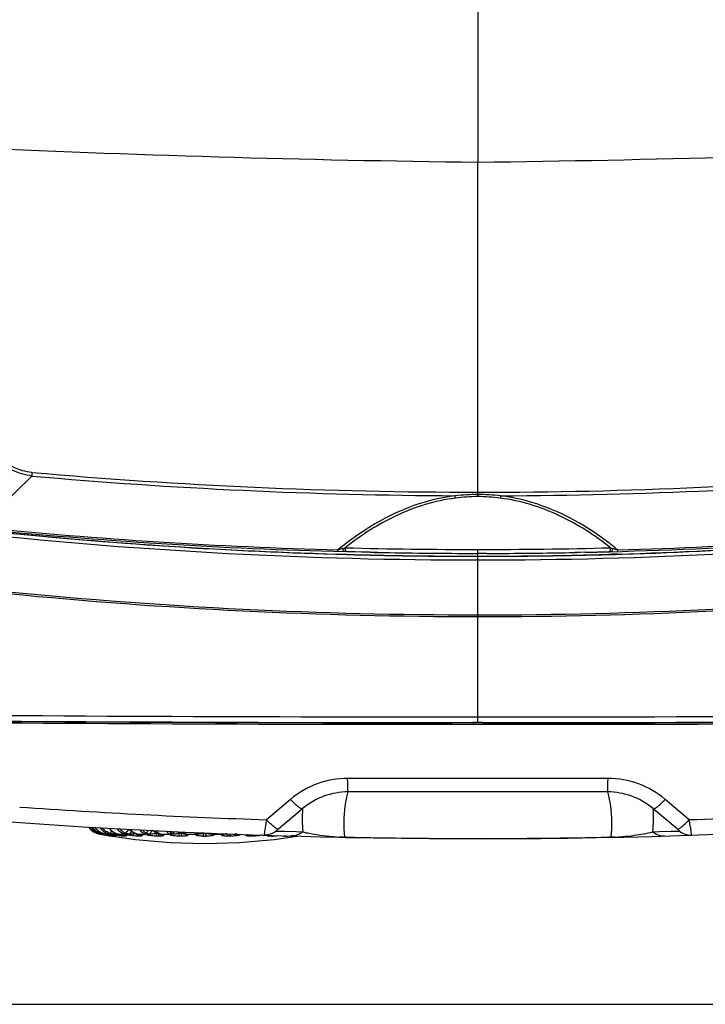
# Model space of a CAD drawing. Header units: millimetres. Extents: x 0 to 1660, y 0 to 1166.
# Tile 41 of 94: x 958 to 1074, y 0 to 166. Entities that reach past the tile are written whole.
import ezdxf

# ---------------------------------------------------------------- set-up
doc = ezdxf.new("R2010")
doc.units = ezdxf.units.MM
doc.header["$LTSCALE"] = 65.395
doc.layers.get('0').update_dxf_attribs({"linetype": 'CONTINUOUS'})
doc.layers.add('SUPERFICI', color=7, linetype='CONTINUOUS')

msp = doc.modelspace()

# ---------------------------------------------------------------- linework, layer by layer
at = {"color": 9, "linetype": 'Continuous'}
for p, q in [((1035.61, 86.33), (1035.61, 141.98)), ((960.47, 89.06), (951.64, 80.4)), ((1035.59, 85.94), (1035.59, 85.6)), ((1035.61, 47.49), (1035.61, 76.68)), ((1013.55, 75.83), (1012.03, 75.87)), ((1035.61, 47.44), (1034.85, 47.44)), ((1035.61, 47.2), (1034.85, 47.2)), ((1036.37, 47.44), (1035.61, 47.44)), ((1036.37, 47.2), (1035.61, 47.2)), ((1036.48, 47.44), (1036.37, 47.44)), ((1036.48, 47.2), (1036.37, 47.2)), ((1057.55, 38.09), (1013.68, 38.09)), ((1057.48, 35.81), (1013.75, 35.81)), ((1004.06, 34.55), (1000.02, 31.12)), ((1071.21, 31.12), (1067.17, 34.55)), ((1006.08, 32.98), (1002.06, 29.58)), ((1069.17, 29.58), (1065.14, 32.98)), ((971.84, 28.73), (971.84, 28.73)), ((971.92, 28.71), (972.12, 28.71)), ((972.21, 28.94), (972.18, 28.87)), ((972.84, 28.73), (972.83, 28.73)), ((972.83, 28.73), (972.84, 28.73)), ((973, 28.55), (972.9, 28.57)), ((972.92, 28.71), (972.91, 28.71)), ((972.92, 28.71), (973.52, 28.71)), ((972.92, 28.71), (973.01, 28.7)), ((973.92, 29.25), (973.67, 28.87)), ((973.7, 28.57), (973.8, 28.55)), ((973.8, 28.55), (973.79, 28.55)), ((974.05, 28.34), (974.07, 28.34)), ((974.07, 28.34), (974.07, 28.34)), ((974.51, 28.7), (974.6, 28.84)), ((975.05, 28.71), (976.01, 28.71)), ((975.05, 28.71), (975.14, 28.7)), ((975.76, 28.57), (975.84, 28.55)), ((976.75, 29.47), (976.24, 28.87)), ((976.93, 28.7), (977.3, 29.14)), ((978.18, 28.71), (979.43, 28.71)), ((978.68, 28.59), (978.83, 28.55)), ((980.17, 29.33), (979.73, 28.87)), ((980.22, 28.7), (980.79, 29.3)), ((982.09, 28.71), (983.55, 28.71)), ((982.45, 28.59), (982.55, 28.55)), ((984.16, 29.13), (983.89, 28.87)), ((984.14, 28.7), (984.56, 29.11)), ((986.51, 28.71), (988.08, 28.71)), ((986.51, 28.71), (986.54, 28.7)), ((988.08, 28.55), (988.08, 28.71)), ((988.51, 28.94), (988.44, 28.87)), ((988.44, 28.7), (988.67, 28.93)), ((988.44, 28.7), (988.44, 28.86)), ((990.63, 28.85), (990.78, 28.7)), ((990.78, 28.84), (990.78, 28.7)), ((991.15, 28.71), (992.71, 28.71)), ((991.15, 28.71), (991.15, 28.55)), ((992.68, 28.7), (992.71, 28.71)), ((996.83, 28.61), (996.84, 28.61)), ((1001.64, 29.21), (1003.06, 29.17)), ((1003.06, 29.17), (1005.08, 29.11)), ((1005.08, 29.11), (1006.14, 29.08)), ((1005.15, 28.34), (1005.16, 28.34)), ((1005.16, 28.34), (1005.17, 28.34)), ((1005.19, 28.34), (1005.19, 28.34)), ((1013.18, 28.19), (1013.13, 28.83)), ((1058.09, 28.83), (1058.04, 28.19)), ((1065.08, 29.08), (1066.14, 29.11)), ((1066.14, 29.11), (1068.16, 29.17)), ((1068.16, 29.17), (1069.58, 29.21)), ((1013.44, 28.19), (1013.18, 28.19)), ((1058.04, 28.19), (1057.78, 28.19))]:
    msp.add_line(p, q, dxfattribs=at)
at = {"color": 7, "linetype": 'Continuous'}
for p, q in [((1013.68, 76.29), (1013.17, 76.31)), ((1014.97, 76.26), (1014.73, 76.27)), ((1016.08, 76.24), (1014.97, 76.26)), ((1017.46, 76.21), (1016.08, 76.24)), ((1018.76, 76.18), (1017.46, 76.21)), ((1017.5, 76.21), (1018.11, 76.19)), ((1018.11, 76.19), (1018.84, 76.18)), ((1034.08, 76.02), (1035.61, 76.01)), ((1037.05, 76.02), (1035.61, 76.01)), ((1052.29, 76.18), (1051.94, 76.17)), ((1052.86, 76.19), (1052.29, 76.18)), ((1053.79, 76.21), (1052.86, 76.19)), ((1058.06, 76.31), (1057.66, 76.3)), ((1058.07, 75.87), (1057.68, 75.85)), ((1059.19, 75.9), (1058.07, 75.87)), ((1034.85, 48.46), (1035.61, 48.46)), ((1035.61, 48.46), (1036.37, 48.46)), ((1035.61, 47.49), (1034.85, 47.49)), ((1036.37, 47.49), (1035.61, 47.49)), ((970.03, 29.89), (970.07, 29.83)), ((970.06, 29.84), (970.2, 29.67)), ((970.19, 29.68), (970.34, 29.53)), ((970.33, 29.53), (970.49, 29.39)), ((970.48, 29.4), (970.64, 29.26)), ((970.64, 29.27), (970.81, 29.15)), ((970.8, 29.15), (970.98, 29.04)), ((970.98, 29.05), (971.17, 28.95)), ((971.11, 29.82), (971.23, 29.68)), ((971.16, 28.96), (971.35, 28.87)), ((971.23, 29.68), (971.36, 29.53)), ((971.34, 28.88), (971.54, 28.8)), ((971.36, 29.53), (971.51, 29.4)), ((971.51, 29.4), (971.66, 29.27)), ((971.54, 28.81), (971.74, 28.75)), ((971.66, 29.27), (971.83, 29.15)), ((971.73, 28.75), (971.84, 28.73)), ((971.83, 29.15), (971.99, 29.05)), ((971.84, 28.73), (971.86, 28.72)), ((971.86, 28.72), (971.89, 28.72)), ((971.89, 28.72), (971.92, 28.71)), ((971.92, 28.71), (972.18, 28.67)), ((971.99, 29.05), (972.17, 28.96)), ((972.17, 28.96), (972.35, 28.88)), ((972.18, 28.67), (972.55, 28.6)), ((972.35, 28.88), (972.54, 28.81)), ((972.54, 28.81), (972.73, 28.75)), ((972.55, 28.6), (973.08, 28.51)), ((972.73, 28.75), (972.83, 28.73)), ((972.83, 28.73), (972.88, 28.72)), ((972.88, 28.72), (972.91, 28.71)), ((972.91, 28.71), (973.17, 28.67)), ((973.08, 28.51), (973.52, 28.43)), ((973.17, 28.67), (973.52, 28.6)), ((973.48, 29.69), (973.49, 29.68)), ((973.49, 29.68), (973.62, 29.53)), ((973.52, 28.6), (973.86, 28.54)), ((973.52, 28.43), (973.77, 28.39)), ((973.62, 29.53), (973.75, 29.39)), ((973.75, 29.39), (973.89, 29.27)), ((973.77, 28.39), (973.94, 28.36)), ((973.86, 28.54), (973.96, 28.52)), ((973.89, 29.27), (974.04, 29.15)), ((973.94, 28.36), (974.05, 28.34)), ((973.96, 28.52), (974.06, 28.5)), ((974.04, 28.34), (974.03, 28.34)), ((974.04, 29.15), (974.19, 29.05)), ((974.06, 28.5), (974.15, 28.49)), ((974.15, 28.49), (974.19, 28.48)), ((974.19, 29.05), (974.35, 28.96)), ((974.19, 28.48), (974.22, 28.47)), ((974.22, 28.47), (974.26, 28.46)), ((974.26, 28.46), (974.29, 28.46)), ((974.29, 28.46), (974.32, 28.45)), ((974.32, 28.45), (974.35, 28.44)), ((974.35, 28.96), (974.52, 28.88)), ((974.35, 28.44), (974.37, 28.44)), ((974.37, 28.44), (974.4, 28.43)), ((974.4, 28.43), (974.42, 28.43)), ((974.42, 28.43), (974.43, 28.42)), ((974.43, 28.42), (974.45, 28.42)), ((974.45, 28.42), (974.46, 28.41)), ((974.46, 28.41), (974.47, 28.41)), ((974.47, 28.41), (974.48, 28.41)), ((974.48, 28.41), (974.49, 28.4)), ((974.49, 28.4), (974.5, 28.4)), ((974.5, 28.4), (974.5, 28.4)), ((974.52, 28.88), (974.69, 28.81)), ((974.69, 28.81), (974.86, 28.75)), ((974.86, 28.75), (974.96, 28.73)), ((974.96, 28.73), (975, 28.72)), ((975, 28.72), (975.02, 28.72)), ((975.02, 28.72), (975.26, 28.67)), ((975.26, 28.67), (975.58, 28.6)), ((975.58, 28.6), (975.86, 28.55)), ((975.86, 28.55), (975.91, 28.54)), ((975.91, 28.54), (975.95, 28.53)), ((975.95, 28.53), (975.99, 28.52)), ((975.99, 28.52), (976.02, 28.51)), ((976.02, 28.51), (976.05, 28.5)), ((976.05, 28.5), (976.08, 28.5)), ((976.08, 28.5), (976.1, 28.49)), ((976.1, 28.49), (976.12, 28.48)), ((976.12, 28.48), (976.14, 28.48)), ((976.14, 28.48), (976.15, 28.47)), ((976.15, 28.47), (976.16, 28.47)), ((976.96, 29.49), (977.04, 29.4)), ((977.04, 29.4), (977.16, 29.27)), ((977.16, 29.27), (977.28, 29.16)), ((977.28, 29.16), (977.42, 29.05)), ((977.42, 29.05), (977.55, 28.96)), ((977.55, 28.96), (977.69, 28.88)), ((977.69, 28.88), (977.84, 28.81)), ((977.84, 28.81), (977.98, 28.76)), ((977.98, 28.76), (978.06, 28.74)), ((978.06, 28.74), (978.08, 28.73)), ((978.06, 28.74), (978.06, 28.74)), ((978.08, 28.73), (978.1, 28.73)), ((978.1, 28.73), (978.12, 28.72)), ((978.12, 28.72), (978.31, 28.67)), ((978.31, 28.67), (978.57, 28.61)), ((978.57, 28.61), (978.77, 28.56)), ((978.77, 28.56), (978.79, 28.55)), ((978.79, 28.55), (978.82, 28.55)), ((978.82, 28.55), (978.84, 28.54)), ((978.84, 28.54), (978.85, 28.54)), ((978.85, 28.54), (978.87, 28.53)), ((978.87, 28.53), (978.88, 28.53)), ((978.88, 28.53), (978.89, 28.53)), ((978.89, 28.53), (978.89, 28.52)), ((978.89, 28.52), (978.89, 28.52)), ((981.25, 29.27), (981.28, 29.23)), ((981.28, 29.23), (981.39, 29.11)), ((981.39, 29.11), (981.5, 29.01)), ((981.5, 29.01), (981.61, 28.92)), ((981.61, 28.92), (981.73, 28.84)), ((981.73, 28.84), (981.86, 28.78)), ((981.86, 28.78), (981.91, 28.75)), ((981.91, 28.75), (981.93, 28.75)), ((981.91, 28.75), (981.91, 28.75)), ((981.93, 28.75), (981.95, 28.74)), ((981.95, 28.74), (981.96, 28.73)), ((981.96, 28.73), (982.1, 28.69)), ((982.1, 28.69), (982.22, 28.64)), ((982.22, 28.64), (982.34, 28.6)), ((982.34, 28.6), (982.43, 28.57)), ((986.08, 28.93), (985.98, 29.05)), ((986.08, 28.93), (986.11, 28.91)), ((986.11, 28.91), (986.15, 28.87)), ((986.15, 28.87), (986.19, 28.84)), ((986.19, 28.84), (986.22, 28.81)), ((986.22, 28.81), (986.24, 28.79)), ((986.22, 28.81), (986.22, 28.81)), ((986.24, 28.79), (986.28, 28.77)), ((986.28, 28.77), (986.35, 28.72)), ((986.35, 28.72), (986.38, 28.7)), ((986.38, 28.7), (986.45, 28.66)), ((986.45, 28.66), (986.49, 28.63)), ((992.73, 28.63), (992.77, 28.65)), ((992.77, 28.65), (992.84, 28.7)), ((992.84, 28.7), (992.87, 28.72)), ((992.87, 28.72), (992.92, 28.75)), ((996.79, 28.57), (996.8, 28.57)), ((996.8, 28.57), (996.9, 28.61)), ((1005.17, 28.34), (1005.19, 28.34)), ((1005.19, 28.34), (1005.19, 28.34)), ((0, 0), (1189, 0))]:
    msp.add_line(p, q, dxfattribs=at)
at = {"color": 9, "linetype": 'Continuous'}
for centre, radius, start, end in [((1065.6, 2657.4), 2515.6, 267.32207, 269.31701), ((1005.63, 2657.4), 2515.6, 270.68299, 272.67793), ((984.24, 87.82), 23.8, 175.5301, 177.0034), ((1035.61, 933.22), 846.88, 264.91256, 270.00005), ((1035.75, 930.03), 843.7, 269.99035, 275.09705), ((1035.65, 935.37), 849.64, 264.92399, 269.73906), ((1035.84, 929.67), 843.95, 270.24499, 275.09249), ((1025.51, 84.72), 6.35, 5.5591, 9.2318), ((1045.71, 84.72), 6.35, 170.7628, 174.4356), ((1035.59, 874.26), 798.73, 263.96599, 268.3096), ((1035.63, 934.07), 857.79, 264.38346, 268.42457), ((1035.6, 934.08), 857.8, 271.57541, 275.61651), ((1035.61, 874.48), 798.96, 271.74322, 276.03373), ((1035.63, 875), 800.09, 263.95637, 269.99891), ((1035.65, 874.07), 799.16, 269.99756, 276.04715), ((1006.39, 98.3), 22.41, 286.9857, 287.8911), ((1013.95, 76.77), 0.692, 189.8004, 196.0694), ((1035.61, 957.5), 880.82, 268.54704, 270.00011), ((1035.6, 957.66), 880.98, 270.00046, 271.45317), ((1057.27, 76.77), 0.692, 343.9322, 350.2004), ((1065.04, 98.94), 23.09, 252.115, 252.9944), ((1065.89, 101.68), 25.95, 252.9566, 254.3813), ((1064.79, 97.8), 21.92, 254.4148, 254.6728), ((1064.56, 96.94), 21.03, 254.671, 255.1831), ((1035.65, 876), 800.47, 268.41762, 268.79034), ((1035.62, 874.29), 798.76, 268.78978, 269.99913), ((1035.61, 874.53), 799, 269.99994, 271.20895), ((1035.62, 874.25), 798.72, 271.20906, 271.58251), ((1035.62, 874.26), 798.74, 271.58251, 271.74345), ((1035.62, 874.79), 809.42, 264.38957, 269.99925), ((1035.62, 874.75), 809.09, 264.38928, 269.99908), ((1035.59, 874.83), 809.18, 270.00122, 275.61042), ((1035.62, 874.48), 809.12, 269.9997, 275.61149), ((1035.73, 12752.07), 12704.87, 269.473349, 269.996057), ((1035.73, 12750.59), 12703.14, 269.473387, 269.996057), ((1035.13, 12828.71), 12781.27, 270.006062, 270.525017), ((1035.13, 12830.21), 12783.01, 270.006063, 270.525055), ((1013.7, 23.19), 14.9, 90.0913, 130.3288), ((1057.52, 23.19), 14.9, 49.6728, 89.9071), ((1013.77, 23.94), 11.87, 90.1107, 130.3518), ((1057.45, 23.94), 11.87, 49.648, 89.8871), ((1035.61, 1125.62), 1095.08, 265.95895, 268.13765), ((1035.61, 1125.71), 1095.16, 271.86249, 274.04103), ((1025.81, 31.33), 19.79, 175.202, 186.5333), ((1045.42, 31.33), 19.79, 353.4662, 4.7975), ((972.45, 31.68), 3.01, 216.4692, 258.0307), ((973.5, 31.61), 2.97, 217.1427, 229.3998), ((972.74, 31.52), 2.71, 243.1622, 247.2675), ((973.47, 31.57), 2.92, 229.4339, 238.8721), ((972.74, 31.5), 2.69, 247.2726, 258.0444), ((972.45, 31.69), 3.02, 258.0016, 258.3344), ((972.46, 31.72), 3.06, 258.3339, 259.7932), ((989.61, 127.12), 99.99, 259.8059, 260.3366), ((974.36, 31.46), 2.93, 215.1814, 218.0391), ((973.45, 31.55), 2.88, 238.9173, 256.2495), ((974.31, 31.42), 2.87, 218.0385, 221.0205), ((972.62, 31.42), 2.76, 257.9133, 259.4817), ((989.25, 120.72), 93.59, 259.4542, 259.9411), ((972.66, 31.11), 2.29, 257.8805, 259.4559), ((989.35, 120.74), 93.46, 259.4543, 259.6714), ((974.47, 31.41), 2.7, 217.8968, 223.5677), ((974.4, 31.35), 2.61, 223.5878, 226.1423), ((974.1, 31.2), 2.57, 233.5233, 235.8589), ((974.32, 31.26), 2.49, 226.0967, 235.7633), ((974.08, 31.16), 2.51, 235.8543, 239.7766), ((973.44, 31.51), 2.84, 256.3231, 257.7932), ((944.06, -140.28), 171.27, 80.0206, 80.3315), ((973.47, 31.66), 3, 257.9566, 258.9171), ((973.46, 31.63), 2.97, 258.9182, 259.2481), ((973.46, 31.62), 2.95, 259.2482, 259.4029), ((977.23, 52.53), 24.34, 259.9883, 262.1552), ((990.04, 120.72), 93.59, 259.5148, 259.9412), ((974.18, 31.01), 2.2, 246.9205, 256.6051), ((973.95, 30.82), 2.15, 256.54, 258.3514), ((988.99, 103.23), 76.11, 258.2697, 258.8764), ((974.08, 30.58), 1.76, 256.4315, 258.2746), ((989.17, 103.27), 76, 258.2697, 258.8764), ((970.93, 12.3), 16.51, 79.7347, 80.0001), ((975.02, 34.67), 6.35, 264.2856, 265.2233), ((974.82, 31.22), 2.55, 270.3067, 272.8846), ((975.53, 31.02), 2.35, 252.9887, 254.8461), ((977.18, 31.16), 2.8, 213.6012, 215.3213), ((975.53, 31), 2.34, 254.8468, 255.8907), ((974.81, 31.5), 2.82, 272.8537, 274.0837), ((975.53, 31), 2.33, 255.8909, 256.645), ((974.98, 28.84), 0.11, 256.7876, 261.9791), ((974.98, 28.84), 0.114, 262.0435, 272.6712), ((975.59, 31.26), 2.6, 256.6447, 257.145), ((975.58, 31.21), 2.55, 257.1442, 257.9051), ((974.8, 31.63), 2.95, 274.0845, 275.2914), ((975.05, 28.84), 0.124, 258.3222, 271.7486), ((975.57, 31.17), 2.51, 257.9063, 258.1628), ((974.78, 31.79), 3.12, 275.2923, 276.453), ((974.77, 31.89), 3.22, 276.4472, 276.6397), ((990.53, 103.23), 76.11, 258.3367, 258.8086), ((976.2, 28.77), 0.513, 203.0522, 209.6289), ((975.84, 28.68), 0.124, 258.9625, 271.7477), ((974.62, 22.34), 6.34, 78.2673, 78.8808), ((974.87, 23.54), 5.11, 76.8664, 78.2816), ((976.36, 30.08), 1.4, 253.6176, 255.9123), ((976.36, 28.83), 0.499, 218.422, 228.3304), ((988.89, 79.34), 52.24, 255.7315, 256.4603), ((976.56, 29.94), 1.12, 253.3678, 255.7418), ((989.14, 79.41), 52.16, 255.7315, 256.4603), ((977.05, 30.63), 1.2, 248.546, 255.6337), ((977.38, 28.93), 0.832, 136.2904, 139.7757), ((989.59, 79.78), 51.93, 255.6804, 256.0192), ((978.71, 30.56), 1.92, 234.6818, 240.2776), ((978.64, 30.44), 1.78, 240.2731, 247.2296), ((978.61, 30.36), 1.7, 247.2741, 249.5122), ((976.93, 34.1), 5.45, 281.0169, 281.1825), ((978.59, 30.33), 1.67, 249.5126, 251.699), ((978.12, 28.96), 0.229, 254.1595, 257.0038), ((978.59, 30.3), 1.64, 251.7003, 253.5002), ((978.58, 30.29), 1.63, 253.5024, 253.8351), ((978.66, 30.57), 1.91, 253.8276, 255.2256), ((978.64, 30.49), 1.84, 255.233, 255.5205), ((991.07, 79.37), 52.27, 255.7316, 256.2974), ((978.82, 28.8), 0.248, 256.6039, 271.2328), ((978.26, 26.19), 2.43, 75.1864, 76.4858), ((978.41, 26.75), 1.86, 73.6415, 75.1988), ((979.67, 29.38), 0.71, 247.3192, 250.6452), ((989.05, 55.45), 28.42, 250.2182, 251.1926), ((979.95, 29.37), 0.547, 246.711, 250.2394), ((989.36, 55.56), 28.37, 250.2182, 251.1926), ((980.42, 28.31), 1.05, 66.6839, 68.6233), ((980.89, 29.39), 1.07, 326.424, 327.2003), ((982.5, 28.86), 0.719, 184.6148, 189.0689), ((989.04, 55.76), 27.93, 254.9226, 255.061), ((982.49, 29.75), 1.11, 234.5514, 240.8038), ((982.04, 29.08), 0.348, 248.4492, 253.5109), ((982.44, 29.67), 1.02, 240.8733, 242.5867), ((982.42, 29.61), 0.955, 242.5516, 247.7648), ((982.51, 29.85), 1.21, 247.7939, 249.7217), ((991.74, 55.55), 28.52, 250.219, 250.6493), ((991.7, 55.41), 28.37, 250.6494, 250.975), ((983.68, 28.92), 0.243, 230.6556, 236.5396), ((989.98, 37.96), 11.26, 235.2037, 236.6536), ((984.01, 29), 0.177, 228.7208, 235.2271), ((990.32, 38.09), 11.25, 235.2037, 236.6536), ((986.48, 29.17), 0.442, 233.9349, 238.108), ((987.05, 29.44), 0.905, 232.1325, 233.684), ((992.93, 37.94), 11.23, 235.3628, 236.6548), ((989.61, 35.69), 7.35, 267.6634, 272.3352), ((989.61, 33.3), 4.5, 267.6633, 272.3351), ((985.25, 33.07), 6.23, 316.7863, 317.7625), ((991.14, 29.22), 0.505, 228.5377, 270.931), ((986.3, 37.94), 11.23, 303.3452, 304.6372), ((992.17, 29.44), 0.905, 306.316, 307.8675), ((992.74, 29.18), 0.448, 284.5204, 290.6713), ((989.3, 37.88), 11.17, 303.3431, 304.2775), ((987.55, 55.34), 28.29, 288.8065, 289.1338), ((1000.23, 41.23), 12.9, 272.692, 277.5279), ((1002.67, 38.2), 9.88, 273.3327, 274.4705), ((1002.44, 41.12), 12.81, 274.5042, 275.9362), ((1004.5, 28.84), 0.5, 278.6935, 287.3214), ((1004.67, 28.73), 0.389, 279.8993, 288.1752), ((1004.16, 35.14), 6.82, 274.8043, 275.7754), ((1013.61, 52.53), 24.38, 267.0309, 267.6614), ((1013.18, 18.21), 9.98, 90.5535, 93.2618), ((1013.95, 56.08), 27.94, 267.2511, 268.1718), ((1014.09, 60.31), 32.17, 268.1645, 268.8479), ((1013.18, 18.21), 9.98, 90.0066, 90.5533), ((1035.61, 1074.83), 1046.88, 268.78659, 271.21334), ((1057.2, 57.89), 29.75, 271.1198, 272.7238), ((1058.04, 18.21), 9.98, 87.281, 89.9932), ((1058.04, 18.21), 9.98, 86.7373, 87.2809)]:
    msp.add_arc(centre, radius, start, end, dxfattribs=at)
at = {"color": 7, "linetype": 'Continuous'}
for centre, radius, start, end in [((1035.61, 934.14), 858.12, 264.36765, 268.50112), ((1035.65, 875.09), 799.54, 263.96788, 268.41589), ((1035.61, 934.14), 858.12, 271.20932, 275.63235), ((1035.61, 874.52), 798.97, 271.6913, 276.03364), ((1035.42, 867.37), 791.82, 268.41754, 268.79426), ((1035.64, 876.41), 800.86, 268.79193, 269.99812), ((1035.61, 934.05), 858.03, 268.87765, 269.89809), ((1035.61, 934.05), 858.03, 268.88011, 269.89809), ((1035.61, 874.54), 798.99, 270.00009, 271.20898), ((1035.61, 933.82), 857.81, 270.09609, 271.11395), ((1035.61, 933.81), 857.8, 270.09608, 271.09102), ((1035.61, 874.68), 799.13, 271.20892, 271.35185), ((1053.75, 76.71), 0.5, 262.2232, 271.2117), ((1035.6, 934.43), 858.42, 271.2143, 271.47283), ((1035.61, 874.62), 799.07, 271.35185, 271.58236), ((1036.06, 12872.74), 12824.29, 269.475664, 269.994597), ((1035.48, 12802.39), 12753.94, 270.003972, 270.525767), ((1035.74, 12826.22), 12778.73, 269.47541, 269.996045), ((1035.16, 12896.44), 12848.94, 270.005378, 270.523167), ((1035.61, 1124.76), 1096.84, 263.32493, 268.78636), ((1035.61, 1124.76), 1096.84, 268.83558, 276.67507), ((989.61, 127.12), 100, 261.0611, 278.9389)]:
    msp.add_arc(centre, radius, start, end, dxfattribs=at)
at = {"color": 9, "linetype": 'Continuous'}
for points, knots in [([(960.47, 89.06), (959.33, 89.22), (957.09, 89.89), (954.24, 91.93), (952.2, 94.79), (951.54, 97.03), (951.38, 98.16)], [0, 0, 0, 0, 0.250473, 0.500971, 0.750898, 1, 1, 1, 1]), ([(960.51, 89.67), (959.43, 89.77), (957.29, 90.36), (954.59, 92.27), (952.69, 94.98), (952.11, 97.11), (952.02, 98.19)], [0, 0, 0, 0, 0.250449, 0.501172, 0.75123, 1, 1, 1, 1]), ([(1031.83, 85.33), (1028.39, 84.9), (1021.72, 82.83), (1015.92, 79.07), (1013.28, 76.97)], [0, 0, 0, 0, 0.506883, 1, 1, 1, 1]), ([(1031.78, 85.74), (1029.41, 85.44), (1024.78, 84.31), (1020.49, 82.27), (1018.47, 81.1)], [0, 0, 0, 0, 0.504718, 1, 1, 1, 1]), ([(1057.95, 76.97), (1055.3, 79.07), (1049.51, 82.83), (1042.84, 84.9), (1039.39, 85.33)], [0, 0, 0, 0, 0.493117, 1, 1, 1, 1]), ([(1052.76, 81.09), (1050.74, 82.27), (1046.44, 84.3), (1041.81, 85.44), (1039.45, 85.74)], [0, 0, 0, 0, 0.495276, 1, 1, 1, 1]), ([(1018.47, 81.1), (1017.9, 80.77), (1015.66, 79.4), (1013.55, 77.85), (1012.04, 76.6)], [0, 0, 0, 0, 0.25222, 1, 1, 1, 1]), ([(1059.18, 76.6), (1058.68, 77.02), (1056.63, 78.64), (1054.46, 80.11), (1052.76, 81.09)], [0, 0, 0, 0, 0.248052, 1, 1, 1, 1]), ([(1012.94, 76.86), (1012.87, 76.84), (1012.57, 76.75), (1012.27, 76.66), (1012.04, 76.6)], [0, 0, 0, 0, 0.241021, 1, 1, 1, 1]), ([(1012.04, 76.34), (1012.04, 76.34), (1012.05, 76.38), (1012.04, 76.42), (1012.04, 76.51), (1012.04, 76.57), (1012.04, 76.6)], [0, 0, 0, 0, 0.069388, 0.269965, 0.588258, 1, 1, 1, 1]), ([(1013.17, 76.31), (1013.08, 76.31), (1012.93, 76.53), (1012.93, 76.73), (1012.94, 76.86)], [0, 0, 0, 0, 0.384637, 1, 1, 1, 1]), ([(1013.56, 76.3), (1013.53, 76.3), (1013.39, 76.34), (1013.31, 76.48), (1013.28, 76.58)], [0, 0, 0, 0, 0.214911, 1, 1, 1, 1]), ([(1057.66, 76.3), (1057.69, 76.3), (1057.83, 76.34), (1057.91, 76.48), (1057.94, 76.58)], [0, 0, 0, 0, 0.214905, 1, 1, 1, 1]), ([(1058.06, 76.31), (1058.14, 76.31), (1058.29, 76.53), (1058.29, 76.73), (1058.28, 76.86)], [0, 0, 0, 0, 0.384635, 1, 1, 1, 1]), ([(1059.18, 76.34), (1059.18, 76.34), (1059.17, 76.38), (1059.19, 76.42), (1059.18, 76.51), (1059.18, 76.57), (1059.18, 76.6)], [0, 0, 0, 0, 0.069472, 0.270083, 0.588346, 1, 1, 1, 1]), ([(1013.75, 35.81), (1013.71, 35.86), (1013.74, 36.1), (1013.68, 36.55), (1013.69, 37.26), (1013.68, 37.79), (1013.68, 38.09)], [0, 0, 0, 0, 0.082978, 0.293404, 0.61053, 1, 1, 1, 1]), ([(1057.48, 35.81), (1057.51, 35.86), (1057.48, 36.1), (1057.54, 36.55), (1057.53, 37.26), (1057.54, 37.79), (1057.55, 38.09)], [0, 0, 0, 0, 0.082969, 0.293388, 0.610516, 1, 1, 1, 1]), ([(1013.13, 28.83), (1013.01, 30.57), (1013.13, 32.94), (1013.6, 35.23), (1013.75, 35.81)], [0, 0, 0, 0, 0.746297, 1, 1, 1, 1]), ([(1057.48, 35.81), (1057.62, 35.23), (1058.09, 32.94), (1058.21, 30.57), (1058.09, 28.83)], [0, 0, 0, 0, 0.253694, 1, 1, 1, 1]), ([(1006.08, 32.98), (1006.01, 32.93), (1005.69, 33.05), (1005.28, 33.35), (1004.68, 33.88), (1004.28, 34.31), (1004.06, 34.55)], [0, 0, 0, 0, 0.104992, 0.317686, 0.626973, 1, 1, 1, 1]), ([(1065.14, 32.98), (1065.22, 32.93), (1065.53, 33.05), (1065.94, 33.35), (1066.54, 33.88), (1066.95, 34.31), (1067.17, 34.55)], [0, 0, 0, 0, 0.104994, 0.317692, 0.626981, 1, 1, 1, 1]), ([(1000.02, 31.12), (999.95, 30.78), (999.84, 30.16), (999.72, 29.42), (999.65, 28.97), (999.61, 28.72), (999.62, 28.61), (999.6, 28.51), (999.62, 28.51)], [0, 0, 0, 0, 0.39859, 0.71961, 0.839609, 0.927748, 0.981543, 1, 1, 1, 1]), ([(1002.06, 29.58), (1001.98, 29.52), (1001.66, 29.63), (1001.24, 29.93), (1000.64, 30.46), (1000.23, 30.88), (1000.02, 31.12)], [0, 0, 0, 0, 0.10656, 0.319305, 0.627931, 1, 1, 1, 1]), ([(1069.17, 29.58), (1069.25, 29.52), (1069.56, 29.63), (1069.98, 29.93), (1070.58, 30.46), (1070.99, 30.88), (1071.21, 31.12)], [0, 0, 0, 0, 0.106562, 0.319308, 0.627933, 1, 1, 1, 1]), ([(1071.61, 28.51), (1071.62, 28.51), (1071.6, 28.61), (1071.61, 28.72), (1071.57, 28.97), (1071.51, 29.42), (1071.38, 30.16), (1071.27, 30.78), (1071.21, 31.12)], [0, 0, 0, 0, 0.018451, 0.072169, 0.160233, 0.280162, 0.601176, 1, 1, 1, 1]), ([(972.05, 28.73), (971.7, 28.8), (971.04, 29.08), (970.52, 29.58), (970.31, 29.87)], [0, 0, 0, 0, 0.49693, 1, 1, 1, 1]), ([(971.52, 29.1), (971.26, 29.24), (970.93, 29.48), (970.66, 29.77), (970.6, 29.85)], [0, 0, 0, 0, 0.747621, 1, 1, 1, 1]), ([(972.05, 28.73), (972.07, 28.73), (972.13, 28.78), (972.16, 28.83), (972.18, 28.87)], [0, 0, 0, 0, 0.35978, 1, 1, 1, 1]), ([(972.12, 28.71), (972.14, 28.71), (972.2, 28.76), (972.22, 28.82), (972.24, 28.86)], [0, 0, 0, 0, 0.350806, 1, 1, 1, 1]), ([(972.58, 29.14), (972.54, 29.17), (972.39, 29.29), (972.24, 29.43), (972.15, 29.54)], [0, 0, 0, 0, 0.247222, 1, 1, 1, 1]), ([(973.45, 28.73), (973.4, 28.74), (973.17, 28.8), (972.96, 28.9), (972.81, 28.99)], [0, 0, 0, 0, 0.247884, 1, 1, 1, 1]), ([(973.31, 28.99), (973.21, 29.03), (973.08, 29.1), (972.95, 29.18), (972.92, 29.2)], [0, 0, 0, 0, 0.74755, 1, 1, 1, 1]), ([(973, 28.55), (973.02, 28.55), (973.07, 28.6), (973.09, 28.64), (973.11, 28.68)], [0, 0, 0, 0, 0.356985, 1, 1, 1, 1]), ([(973.45, 28.73), (973.47, 28.73), (973.56, 28.74), (973.63, 28.81), (973.67, 28.87)], [0, 0, 0, 0, 0.205015, 1, 1, 1, 1]), ([(973.52, 28.71), (973.54, 28.71), (973.62, 28.73), (973.68, 28.8), (973.72, 28.86)], [0, 0, 0, 0, 0.202493, 1, 1, 1, 1]), ([(973.56, 29.68), (973.58, 29.64), (973.7, 29.5), (973.83, 29.37), (973.93, 29.28)], [0, 0, 0, 0, 0.252769, 1, 1, 1, 1]), ([(973.74, 28.4), (973.78, 28.39), (973.87, 28.37), (973.97, 28.35), (974.04, 28.34)], [0, 0, 0, 0, 0.329892, 1, 1, 1, 1]), ([(973.87, 28.54), (973.93, 28.53), (974.1, 28.5), (974.28, 28.46), (974.4, 28.43)], [0, 0, 0, 0, 0.300717, 1, 1, 1, 1]), ([(974.39, 28.35), (974.35, 28.36), (974.19, 28.37), (974.04, 28.39), (973.91, 28.41)], [0, 0, 0, 0, 0.213544, 1, 1, 1, 1]), ([(973.93, 29.28), (974, 29.22), (974.27, 29), (974.59, 28.84), (974.84, 28.77)], [0, 0, 0, 0, 0.255212, 1, 1, 1, 1]), ([(974.31, 28.55), (974.33, 28.55), (974.41, 28.57), (974.47, 28.64), (974.51, 28.7)], [0, 0, 0, 0, 0.202821, 1, 1, 1, 1]), ([(975.97, 28.34), (975.72, 28.36), (975.16, 28.41), (974.61, 28.5), (974.31, 28.55)], [0, 0, 0, 0, 0.459263, 1, 1, 1, 1]), ([(974.4, 28.43), (974.44, 28.42), (974.51, 28.4), (974.58, 28.38), (974.62, 28.37), (974.64, 28.36), (974.65, 28.35), (974.65, 28.34)], [0, 0, 0, 0, 0.462208, 0.769844, 0.871198, 0.940769, 1, 1, 1, 1]), ([(974.65, 28.34), (974.64, 28.34), (974.63, 28.34), (974.6, 28.34), (974.55, 28.34), (974.51, 28.34), (974.49, 28.34)], [0, 0, 0, 0, 0.087607, 0.283178, 0.588503, 1, 1, 1, 1]), ([(974.83, 28.67), (974.8, 28.67), (974.7, 28.67), (974.59, 28.68), (974.51, 28.7)], [0, 0, 0, 0, 0.257588, 1, 1, 1, 1]), ([(975.59, 28.89), (975.52, 28.93), (975.26, 29.1), (975.04, 29.34), (974.9, 29.54)], [0, 0, 0, 0, 0.237685, 1, 1, 1, 1]), ([(976.24, 28.87), (976.06, 28.92), (975.69, 29.12), (975.41, 29.41), (975.28, 29.58)], [0, 0, 0, 0, 0.475364, 1, 1, 1, 1]), ([(975.96, 28.73), (975.93, 28.74), (975.8, 28.78), (975.68, 28.84), (975.59, 28.89)], [0, 0, 0, 0, 0.245849, 1, 1, 1, 1]), ([(975.97, 28.34), (975.96, 28.35), (975.91, 28.36), (975.86, 28.4), (975.83, 28.43)], [0, 0, 0, 0, 0.241098, 1, 1, 1, 1]), ([(975.96, 28.73), (976.01, 28.73), (976.12, 28.76), (976.2, 28.83), (976.24, 28.87)], [0, 0, 0, 0, 0.466142, 1, 1, 1, 1]), ([(976.27, 28.34), (976.23, 28.34), (976.13, 28.34), (976.03, 28.34), (975.97, 28.34)], [0, 0, 0, 0, 0.397863, 1, 1, 1, 1]), ([(976.01, 28.71), (976.06, 28.71), (976.17, 28.74), (976.25, 28.81), (976.29, 28.86)], [0, 0, 0, 0, 0.46441, 1, 1, 1, 1]), ([(976.03, 28.51), (976.08, 28.5), (976.15, 28.48), (976.25, 28.46), (976.31, 28.43), (976.35, 28.41), (976.37, 28.38), (976.35, 28.36), (976.32, 28.35), (976.29, 28.35), (976.27, 28.34)], [0, 0, 0, 0, 0.278976, 0.491246, 0.639555, 0.730817, 0.778391, 0.820312, 0.8926, 1, 1, 1, 1]), ([(976.66, 28.55), (976.71, 28.55), (976.81, 28.58), (976.9, 28.65), (976.93, 28.7)], [0, 0, 0, 0, 0.464684, 1, 1, 1, 1]), ([(978.39, 28.34), (978.09, 28.36), (977.65, 28.39), (977.07, 28.47), (976.79, 28.52), (976.66, 28.55)], [0, 0, 0, 0, 0.503837, 0.769832, 1, 1, 1, 1]), ([(977.97, 28.76), (977.8, 28.72), (977.53, 28.68), (977.19, 28.67), (977.01, 28.68), (976.93, 28.7)], [0, 0, 0, 0, 0.503339, 0.767604, 1, 1, 1, 1]), ([(977.09, 29.49), (977.13, 29.44), (977.28, 29.25), (977.45, 29.09), (977.6, 28.99)], [0, 0, 0, 0, 0.259825, 1, 1, 1, 1]), ([(978.39, 28.34), (978.33, 28.36), (978.23, 28.48), (978.2, 28.62), (978.19, 28.7)], [0, 0, 0, 0, 0.414463, 1, 1, 1, 1]), ([(978.81, 28.34), (978.78, 28.34), (978.64, 28.33), (978.5, 28.34), (978.39, 28.34)], [0, 0, 0, 0, 0.204164, 1, 1, 1, 1]), ([(978.81, 28.34), (978.74, 28.36), (978.6, 28.43), (978.51, 28.56), (978.48, 28.63)], [0, 0, 0, 0, 0.480981, 1, 1, 1, 1]), ([(979.4, 28.73), (979.33, 28.76), (979.05, 28.91), (978.85, 29.18), (978.72, 29.4)], [0, 0, 0, 0, 0.217224, 1, 1, 1, 1]), ([(978.93, 28.53), (978.96, 28.52), (979.02, 28.5), (979.08, 28.47), (979.12, 28.44), (979.11, 28.42), (979.1, 28.4), (979.09, 28.39), (979.05, 28.38), (978.99, 28.37), (978.91, 28.35), (978.85, 28.35), (978.81, 28.34)], [0, 0, 0, 0, 0.197302, 0.323737, 0.391201, 0.415291, 0.443308, 0.479881, 0.526309, 0.648781, 0.808019, 1, 1, 1, 1]), ([(979.73, 28.87), (979.68, 28.89), (979.46, 29.01), (979.29, 29.21), (979.18, 29.38)], [0, 0, 0, 0, 0.220432, 1, 1, 1, 1]), ([(979.4, 28.73), (979.46, 28.73), (979.58, 28.75), (979.68, 28.83), (979.73, 28.87)], [0, 0, 0, 0, 0.485259, 1, 1, 1, 1]), ([(979.43, 28.71), (979.49, 28.71), (979.62, 28.74), (979.72, 28.81), (979.76, 28.86)], [0, 0, 0, 0, 0.484409, 1, 1, 1, 1]), ([(979.89, 28.55), (979.95, 28.55), (980.07, 28.58), (980.17, 28.65), (980.22, 28.7)], [0, 0, 0, 0, 0.484605, 1, 1, 1, 1]), ([(981.57, 28.34), (981.41, 28.35), (981.1, 28.37), (980.65, 28.41), (980.25, 28.47), (979.99, 28.52), (979.89, 28.55)], [0, 0, 0, 0, 0.27177, 0.547747, 0.805481, 1, 1, 1, 1]), ([(981.46, 28.8), (981.35, 28.78), (981.14, 28.74), (980.81, 28.69), (980.53, 28.67), (980.34, 28.67), (980.25, 28.69), (980.22, 28.7)], [0, 0, 0, 0, 0.262312, 0.531135, 0.794493, 0.91105, 1, 1, 1, 1]), ([(981.46, 28.8), (981.41, 28.86), (981.3, 28.96), (981.1, 29.13), (980.94, 29.23), (980.83, 29.28)], [0, 0, 0, 0, 0.283701, 0.558015, 1, 1, 1, 1]), ([(981.45, 29.26), (981.48, 29.22), (981.59, 29.06), (981.73, 28.92), (981.85, 28.84)], [0, 0, 0, 0, 0.270757, 1, 1, 1, 1]), ([(981.78, 28.8), (981.76, 28.8), (981.65, 28.79), (981.54, 28.8), (981.46, 28.8)], [0, 0, 0, 0, 0.222765, 1, 1, 1, 1]), ([(981.57, 28.34), (981.55, 28.35), (981.51, 28.41), (981.47, 28.56), (981.46, 28.7), (981.46, 28.8)], [0, 0, 0, 0, 0.142022, 0.366358, 1, 1, 1, 1]), ([(982.08, 28.34), (982.05, 28.34), (981.87, 28.34), (981.7, 28.34), (981.57, 28.34)], [0, 0, 0, 0, 0.222766, 1, 1, 1, 1]), ([(982.08, 28.34), (982.01, 28.36), (981.86, 28.48), (981.8, 28.65), (981.79, 28.74)], [0, 0, 0, 0, 0.448257, 1, 1, 1, 1]), ([(982.55, 28.55), (982.58, 28.54), (982.62, 28.53), (982.66, 28.5), (982.67, 28.48), (982.67, 28.46), (982.66, 28.44), (982.63, 28.43), (982.58, 28.41), (982.5, 28.39), (982.38, 28.37), (982.24, 28.35), (982.14, 28.35), (982.08, 28.34)], [0, 0, 0, 0, 0.12563, 0.16532, 0.192774, 0.215184, 0.242225, 0.278673, 0.325459, 0.448327, 0.605333, 0.79086, 1, 1, 1, 1]), ([(983.53, 28.73), (983.47, 28.77), (983.37, 28.92), (983.3, 29.08), (983.26, 29.18)], [0, 0, 0, 0, 0.421545, 1, 1, 1, 1]), ([(983.53, 28.73), (983.59, 28.73), (983.73, 28.75), (983.84, 28.82), (983.89, 28.87)], [0, 0, 0, 0, 0.496094, 1, 1, 1, 1]), ([(983.55, 28.71), (983.61, 28.71), (983.75, 28.74), (983.86, 28.81), (983.9, 28.86)], [0, 0, 0, 0, 0.495478, 1, 1, 1, 1]), ([(983.89, 28.87), (983.85, 28.9), (983.78, 28.99), (983.73, 29.1), (983.7, 29.15)], [0, 0, 0, 0, 0.433724, 1, 1, 1, 1]), ([(983.79, 28.55), (983.85, 28.55), (983.98, 28.58), (984.09, 28.65), (984.14, 28.7)], [0, 0, 0, 0, 0.495535, 1, 1, 1, 1]), ([(985.29, 28.34), (985.14, 28.35), (984.83, 28.37), (984.46, 28.4), (984.19, 28.44), (984.02, 28.47), (983.89, 28.51), (983.81, 28.54), (983.79, 28.55)], [0, 0, 0, 0, 0.305258, 0.596468, 0.72859, 0.844567, 0.937252, 1, 1, 1, 1]), ([(985.3, 28.8), (985.19, 28.78), (984.97, 28.74), (984.69, 28.7), (984.48, 28.68), (984.34, 28.67), (984.23, 28.67), (984.16, 28.68), (984.14, 28.7)], [0, 0, 0, 0, 0.289669, 0.573724, 0.708692, 0.832557, 0.934828, 1, 1, 1, 1]), ([(985.3, 28.8), (985.27, 28.83), (985.17, 28.93), (985.07, 29.02), (985, 29.09)], [0, 0, 0, 0, 0.263956, 1, 1, 1, 1]), ([(985.29, 28.34), (985.29, 28.36), (985.29, 28.41), (985.29, 28.56), (985.29, 28.7), (985.3, 28.8)], [0, 0, 0, 0, 0.115024, 0.338135, 1, 1, 1, 1]), ([(985.87, 28.34), (985.82, 28.34), (985.63, 28.34), (985.44, 28.34), (985.29, 28.34)], [0, 0, 0, 0, 0.236415, 1, 1, 1, 1]), ([(985.65, 28.8), (985.62, 28.8), (985.51, 28.79), (985.39, 28.8), (985.3, 28.8)], [0, 0, 0, 0, 0.236414, 1, 1, 1, 1]), ([(985.65, 28.8), (985.67, 28.82), (985.74, 28.9), (985.79, 28.99), (985.83, 29.05)], [0, 0, 0, 0, 0.27758, 1, 1, 1, 1]), ([(986.38, 28.67), (986.34, 28.67), (986.24, 28.69), (985.99, 28.73), (985.79, 28.77), (985.65, 28.8)], [0, 0, 0, 0, 0.175402, 0.417593, 1, 1, 1, 1]), ([(985.87, 28.34), (985.8, 28.36), (985.69, 28.53), (985.66, 28.7), (985.65, 28.8)], [0, 0, 0, 0, 0.404646, 1, 1, 1, 1]), ([(986.75, 28.55), (986.76, 28.54), (986.8, 28.52), (986.76, 28.48), (986.72, 28.46), (986.66, 28.43), (986.56, 28.41), (986.42, 28.39), (986.25, 28.37), (986.07, 28.35), (985.94, 28.35), (985.87, 28.34)], [0, 0, 0, 0, 0.050131, 0.095226, 0.131343, 0.177167, 0.294986, 0.441938, 0.611559, 0.798931, 1, 1, 1, 1]), ([(986, 29.05), (986, 29.04), (986.03, 29), (986.06, 28.96), (986.08, 28.93)], [0, 0, 0, 0, 0.267299, 1, 1, 1, 1]), ([(986.27, 29.03), (986.3, 28.97), (986.37, 28.86), (986.45, 28.76), (986.49, 28.73)], [0, 0, 0, 0, 0.560791, 1, 1, 1, 1]), ([(986.42, 28.68), (986.42, 28.68), (986.4, 28.67), (986.39, 28.67), (986.38, 28.67)], [0, 0, 0, 0, 0.170012, 1, 1, 1, 1]), ([(988.08, 28.73), (988.08, 28.74), (988.08, 28.82), (988.08, 28.89), (988.08, 28.96)], [0, 0, 0, 0, 0.182761, 1, 1, 1, 1]), ([(988.08, 28.73), (988.14, 28.73), (988.28, 28.75), (988.39, 28.82), (988.44, 28.87)], [0, 0, 0, 0, 0.501726, 1, 1, 1, 1]), ([(988.08, 28.71), (988.14, 28.71), (988.28, 28.74), (988.39, 28.81), (988.44, 28.86)], [0, 0, 0, 0, 0.501068, 1, 1, 1, 1]), ([(988.08, 28.55), (988.14, 28.55), (988.28, 28.58), (988.39, 28.65), (988.44, 28.7)], [0, 0, 0, 0, 0.50096, 1, 1, 1, 1]), ([(989.31, 28.34), (989.16, 28.35), (988.89, 28.37), (988.56, 28.4), (988.33, 28.44), (988.2, 28.47), (988.12, 28.5), (988.08, 28.54), (988.08, 28.55)], [0, 0, 0, 0, 0.346889, 0.655791, 0.785285, 0.889592, 0.961588, 1, 1, 1, 1]), ([(988.44, 28.87), (988.44, 28.87), (988.44, 28.9), (988.44, 28.92), (988.45, 28.94)], [0, 0, 0, 0, 0.213979, 1, 1, 1, 1]), ([(989.43, 28.8), (989.32, 28.78), (989.12, 28.74), (988.86, 28.7), (988.68, 28.68), (988.56, 28.67), (988.49, 28.67), (988.44, 28.69), (988.44, 28.7)], [0, 0, 0, 0, 0.323493, 0.625953, 0.761708, 0.878175, 0.962229, 1, 1, 1, 1]), ([(989.31, 28.34), (989.33, 28.36), (989.36, 28.41), (989.39, 28.51), (989.42, 28.64), (989.42, 28.75), (989.43, 28.8)], [0, 0, 0, 0, 0.136689, 0.361717, 0.659359, 1, 1, 1, 1]), ([(990.78, 28.7), (990.79, 28.69), (990.73, 28.67), (990.66, 28.67), (990.54, 28.68), (990.36, 28.7), (990.11, 28.74), (989.9, 28.78), (989.8, 28.8)], [0, 0, 0, 0, 0.037798, 0.121934, 0.238424, 0.37413, 0.676571, 1, 1, 1, 1]), ([(989.91, 28.34), (989.89, 28.36), (989.86, 28.41), (989.83, 28.51), (989.81, 28.64), (989.8, 28.75), (989.8, 28.8)], [0, 0, 0, 0, 0.13668, 0.361707, 0.659354, 1, 1, 1, 1]), ([(991.15, 28.55), (991.15, 28.54), (991.1, 28.5), (991.02, 28.47), (990.89, 28.44), (990.67, 28.4), (990.34, 28.37), (990.06, 28.35), (989.91, 28.34)], [0, 0, 0, 0, 0.038418, 0.110433, 0.214736, 0.344226, 0.653101, 1, 1, 1, 1]), ([(991.15, 28.55), (991.08, 28.55), (990.95, 28.58), (990.83, 28.65), (990.78, 28.7)], [0, 0, 0, 0, 0.50096, 1, 1, 1, 1]), ([(991.15, 28.73), (991.12, 28.73), (991, 28.73), (990.89, 28.78), (990.82, 28.84)], [0, 0, 0, 0, 0.252742, 1, 1, 1, 1]), ([(991.14, 28.83), (991.14, 28.82), (991.14, 28.78), (991.15, 28.75), (991.15, 28.73)], [0, 0, 0, 0, 0.292621, 1, 1, 1, 1]), ([(993.35, 28.34), (993.29, 28.35), (993.16, 28.35), (992.97, 28.37), (992.81, 28.39), (992.66, 28.41), (992.56, 28.43), (992.5, 28.46), (992.46, 28.48), (992.43, 28.52), (992.46, 28.54), (992.47, 28.55)], [0, 0, 0, 0, 0.201087, 0.388425, 0.558075, 0.705023, 0.822848, 0.868656, 0.90478, 0.949862, 1, 1, 1, 1]), ([(992.84, 28.67), (992.84, 28.67), (992.83, 28.67), (992.81, 28.67), (992.81, 28.68)], [0, 0, 0, 0, 0.331243, 1, 1, 1, 1]), ([(993.3, 28.74), (993.21, 28.72), (993.06, 28.7), (992.91, 28.67), (992.84, 28.67)], [0, 0, 0, 0, 0.579289, 1, 1, 1, 1]), ([(993.35, 28.34), (993.41, 28.36), (993.51, 28.5), (993.55, 28.64), (993.56, 28.73)], [0, 0, 0, 0, 0.406591, 1, 1, 1, 1]), ([(993.93, 28.34), (993.88, 28.34), (993.69, 28.34), (993.5, 28.34), (993.35, 28.34)], [0, 0, 0, 0, 0.260099, 1, 1, 1, 1]), ([(993.93, 28.34), (993.93, 28.36), (993.93, 28.4), (993.93, 28.52), (993.93, 28.63), (993.93, 28.72)], [0, 0, 0, 0, 0.11524, 0.333924, 1, 1, 1, 1]), ([(995.44, 28.55), (995.41, 28.54), (995.34, 28.51), (995.2, 28.47), (995.03, 28.44), (994.76, 28.4), (994.39, 28.37), (994.09, 28.35), (993.93, 28.34)], [0, 0, 0, 0, 0.062755, 0.155461, 0.271428, 0.403548, 0.694734, 1, 1, 1, 1]), ([(995, 28.68), (994.94, 28.67), (994.81, 28.67), (994.69, 28.68), (994.62, 28.69)], [0, 0, 0, 0, 0.454269, 1, 1, 1, 1]), ([(995.44, 28.55), (995.35, 28.55), (995.23, 28.58), (995.13, 28.65), (995.11, 28.67)], [0, 0, 0, 0, 0.744897, 1, 1, 1, 1]), ([(997.14, 28.34), (997.08, 28.35), (996.98, 28.35), (996.84, 28.37), (996.72, 28.39), (996.64, 28.41), (996.59, 28.43), (996.57, 28.44), (996.55, 28.46), (996.55, 28.48), (996.56, 28.5), (996.6, 28.53), (996.64, 28.54), (996.67, 28.55)], [0, 0, 0, 0, 0.209149, 0.394641, 0.551671, 0.674529, 0.721336, 0.757769, 0.784793, 0.807206, 0.834665, 0.874358, 1, 1, 1, 1]), ([(997.14, 28.34), (997.19, 28.36), (997.3, 28.42), (997.37, 28.53), (997.39, 28.59)], [0, 0, 0, 0, 0.458535, 1, 1, 1, 1]), ([(997.66, 28.34), (997.61, 28.34), (997.44, 28.34), (997.26, 28.34), (997.14, 28.34)], [0, 0, 0, 0, 0.273792, 1, 1, 1, 1]), ([(997.66, 28.34), (997.69, 28.36), (997.73, 28.44), (997.74, 28.53), (997.75, 28.58)], [0, 0, 0, 0, 0.372648, 1, 1, 1, 1]), ([(999.24, 28.53), (999.13, 28.5), (998.89, 28.45), (998.36, 28.38), (997.94, 28.36), (997.66, 28.34)], [0, 0, 0, 0, 0.212998, 0.46951, 1, 1, 1, 1]), ([(1000.41, 28.34), (1000.38, 28.35), (1000.32, 28.35), (1000.25, 28.36), (1000.18, 28.38), (1000.14, 28.39), (1000.11, 28.41), (1000.11, 28.45), (1000.15, 28.47), (1000.18, 28.49), (1000.2, 28.49)], [0, 0, 0, 0, 0.210329, 0.389611, 0.534402, 0.641476, 0.711182, 0.764141, 0.851734, 1, 1, 1, 1]), ([(1000.41, 28.34), (1000.43, 28.35), (1000.52, 28.37), (1000.6, 28.43), (1000.65, 28.48)], [0, 0, 0, 0, 0.243229, 1, 1, 1, 1]), ([(1000.84, 28.34), (1000.79, 28.34), (1000.65, 28.34), (1000.51, 28.34), (1000.41, 28.34)], [0, 0, 0, 0, 0.292502, 1, 1, 1, 1]), ([(1000.84, 28.34), (1000.85, 28.35), (1000.91, 28.37), (1000.95, 28.43), (1000.97, 28.47)], [0, 0, 0, 0, 0.21724, 1, 1, 1, 1]), ([(1002.06, 29.58), (1001.96, 29.5), (1001.8, 29.37), (1001.73, 29.29), (1001.62, 29.21), (1001.64, 29.21)], [0, 0, 0, 0, 0.659354, 0.902552, 1, 1, 1, 1]), ([(1002.95, 28.34), (1002.93, 28.35), (1002.91, 28.35), (1002.88, 28.36), (1002.86, 28.37), (1002.86, 28.38), (1002.86, 28.4), (1002.87, 28.41), (1002.88, 28.41)], [0, 0, 0, 0, 0.383706, 0.52241, 0.626581, 0.70284, 0.772395, 1, 1, 1, 1]), ([(1003.25, 28.34), (1003.19, 28.34), (1003.09, 28.34), (1002.99, 28.34), (1002.95, 28.34)], [0, 0, 0, 0, 0.602031, 1, 1, 1, 1]), ([(1003.25, 28.34), (1003.28, 28.35), (1003.32, 28.37), (1003.36, 28.39), (1003.37, 28.4)], [0, 0, 0, 0, 0.741099, 1, 1, 1, 1]), ([(1004.58, 28.34), (1004.58, 28.34), (1004.57, 28.35), (1004.59, 28.36), (1004.59, 28.36)], [0, 0, 0, 0, 0.145593, 1, 1, 1, 1]), ([(1004.73, 28.34), (1004.71, 28.34), (1004.67, 28.34), (1004.63, 28.34), (1004.6, 28.34), (1004.58, 28.34), (1004.58, 28.34)], [0, 0, 0, 0, 0.411655, 0.716944, 0.912465, 1, 1, 1, 1]), ([(1006.14, 29.08), (1006.41, 29.01), (1008.05, 28.64), (1009.71, 28.4), (1011.11, 28.28)], [0, 0, 0, 0, 0.16611, 1, 1, 1, 1]), ([(1011.11, 28.28), (1011.19, 28.27), (1011.6, 28.23), (1012.01, 28.2), (1012.35, 28.19)], [0, 0, 0, 0, 0.194254, 1, 1, 1, 1]), ([(1059.33, 28.21), (1059.41, 28.21), (1059.64, 28.22), (1059.86, 28.25), (1060.01, 28.27)], [0, 0, 0, 0, 0.353781, 1, 1, 1, 1]), ([(1060.01, 28.27), (1060.66, 28.34), (1062.37, 28.5), (1064.06, 28.83), (1065.08, 29.08)], [0, 0, 0, 0, 0.384573, 1, 1, 1, 1]), ([(1069.58, 29.21), (1069.6, 29.21), (1069.49, 29.28), (1069.42, 29.37), (1069.26, 29.5), (1069.17, 29.58)], [0, 0, 0, 0, 0.094077, 0.336947, 1, 1, 1, 1]), ([(1058.61, 28.18), (1058.68, 28.18), (1058.92, 28.19), (1059.16, 28.2), (1059.33, 28.21)], [0, 0, 0, 0, 0.304091, 1, 1, 1, 1])]:
    msp.add_open_spline(points, degree=3, knots=knots, dxfattribs=at)
for points in [[(1035.59, 85.94), (1035.6, 86.07), (1035.61, 86.2), (1035.61, 86.33)], [(1035.59, 85.94), (1034.32, 85.94), (1033.04, 85.86), (1031.78, 85.74)], [(1035.59, 85.6), (1034.33, 85.59), (1033.08, 85.49), (1031.83, 85.33)], [(1039.45, 85.74), (1038.16, 85.86), (1036.88, 85.95), (1035.59, 85.94)], [(1039.39, 85.33), (1038.13, 85.49), (1036.86, 85.6), (1035.59, 85.6)], [(1013.27, 76.66), (1013.25, 76.76), (1013.25, 76.87), (1013.28, 76.97)], [(1057.96, 76.66), (1057.97, 76.76), (1057.97, 76.87), (1057.95, 76.97)], [(974.35, 28.4), (974.32, 28.41), (974.3, 28.44), (974.27, 28.46)], [(974.49, 28.34), (974.44, 28.35), (974.39, 28.37), (974.35, 28.4)], [(974.65, 28.34), (974.58, 28.35), (974.52, 28.38), (974.46, 28.41)], [(975.83, 28.43), (975.8, 28.45), (975.77, 28.49), (975.75, 28.52)], [(976.27, 28.34), (976.19, 28.36), (976.1, 28.4), (976.03, 28.46)], [(978.13, 28.73), (978.11, 28.73), (978.09, 28.73), (978.07, 28.73)], [(978.18, 28.71), (978.16, 28.71), (978.14, 28.72), (978.12, 28.72)], [(982.05, 28.73), (982.02, 28.73), (981.98, 28.73), (981.94, 28.74)], [(982.09, 28.71), (982.05, 28.71), (982, 28.72), (981.96, 28.73)], [(982.55, 28.55), (982.51, 28.55), (982.46, 28.56), (982.42, 28.57)], [(986.37, 28.74), (986.32, 28.75), (986.28, 28.77), (986.24, 28.8)], [(986.51, 28.71), (986.42, 28.71), (986.32, 28.74), (986.24, 28.79)], [(986.49, 28.73), (986.45, 28.73), (986.41, 28.73), (986.37, 28.74)], [(986.75, 28.55), (986.66, 28.55), (986.56, 28.58), (986.49, 28.63)], [(988.08, 28.71), (988.08, 28.72), (988.08, 28.72), (988.08, 28.73)], [(988.44, 28.86), (988.44, 28.86), (988.44, 28.87), (988.44, 28.87)], [(989.43, 28.8), (989.4, 28.83), (989.37, 28.87), (989.34, 28.9)], [(991.15, 28.73), (991.15, 28.72), (991.15, 28.72), (991.15, 28.71)], [(992.47, 28.55), (992.56, 28.55), (992.66, 28.58), (992.73, 28.63)], [(992.71, 28.71), (992.78, 28.71), (992.85, 28.73), (992.91, 28.76)], [(992.73, 28.73), (992.74, 28.74), (992.75, 28.75), (992.77, 28.76)], [(992.73, 28.73), (992.77, 28.73), (992.81, 28.73), (992.86, 28.74)], [(996.67, 28.55), (996.72, 28.55), (996.76, 28.56), (996.8, 28.57)], [(1001.64, 29.21), (1001.09, 28.75), (1000.33, 28.49), (999.62, 28.51)], [(1002.95, 28.34), (1003.01, 28.35), (1003.07, 28.37), (1003.12, 28.41)], [(1006.14, 29.08), (1005.6, 28.62), (1004.84, 28.35), (1004.13, 28.38)], [(1065.08, 29.08), (1065.62, 28.62), (1066.38, 28.35), (1067.09, 28.38)], [(1069.58, 29.21), (1070.13, 28.75), (1070.89, 28.49), (1071.61, 28.51)], [(1012.61, 28.18), (1012.54, 28.17), (1012.46, 28.16), (1012.38, 28.17)], [(1013.45, 28.15), (1013.36, 28.15), (1013.26, 28.16), (1013.18, 28.19)], [(1058.04, 28.19), (1057.96, 28.16), (1057.87, 28.15), (1057.78, 28.15)], [(1058.61, 28.18), (1058.69, 28.17), (1058.77, 28.16), (1058.84, 28.17)]]:
    msp.add_open_spline(points, degree=3, dxfattribs=at)
at = {"color": 7, "linetype": 'Continuous'}
for points, knots in [([(1014.73, 76.27), (1014.65, 76.27), (1014.3, 76.28), (1013.95, 76.29), (1013.68, 76.29)], [0, 0, 0, 0, 0.221306, 1, 1, 1, 1]), ([(976.97, 29.49), (977.1, 29.34), (977.38, 29.08), (977.73, 28.92), (977.9, 28.87)], [0, 0, 0, 0, 0.518791, 1, 1, 1, 1])]:
    msp.add_open_spline(points, degree=3, knots=knots, dxfattribs=at)
at = {"layer": 'SUPERFICI', "color": 9, "linetype": 'Continuous'}
msp.add_line((1035.61, 223.23), (1035.61, 141.98), dxfattribs=at)

doc.saveas('drawing.dxf')
